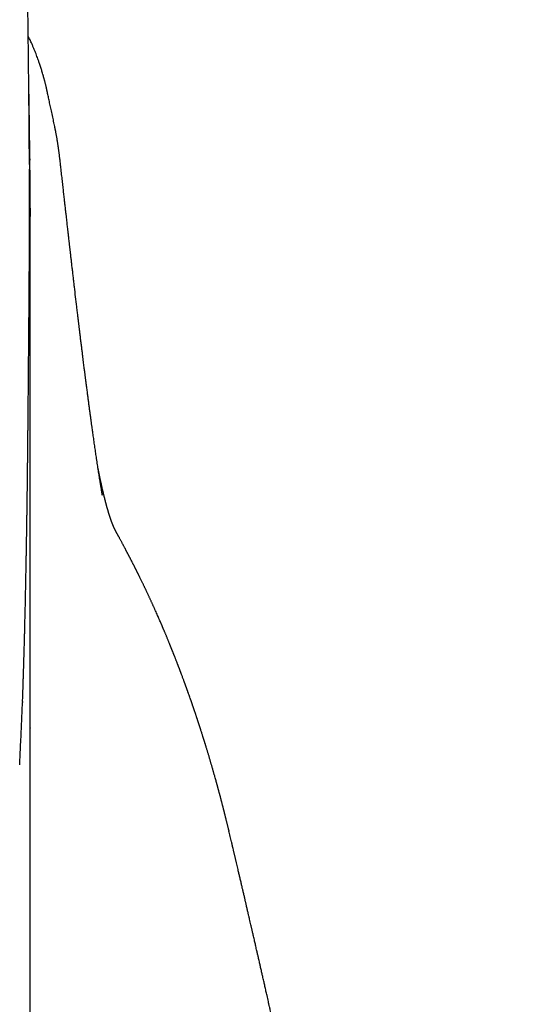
# Model space of a CAD drawing. Header units: millimetres. Extents: x 8 to 763, y 12 to 534.
# Tile 20 of 23: x 413 to 422, y 504 to 522. Entities that reach past the tile are written whole.
import ezdxf

# ---------------------------------------------------------------- set-up
doc = ezdxf.new("R2010")
doc.units = ezdxf.units.MM

msp = doc.modelspace()

# ---------------------------------------------------------------- linework, layer by layer
at = {"color": 7, "linetype": 'Continuous', "lineweight": 30}
for p, q in [((413.517, 520.389), (413.518, 520.385)), ((413.651, 519.77), (413.651, 519.769)), ((413.206, 519.131), (413.206, 519.107)), ((414.531, 512.992), (414.533, 512.981)), ((414.837, 512.213), (414.84, 512.208)), ((413.07, 509.212), (413.07, 509.19)), ((413.208, 508.727), (413.208, 508.725)), ((416.842, 506.862), (416.847, 506.844))]:
    msp.add_line(p, q, dxfattribs=at)
at = {"color": 7, "linetype": 'Continuous', "lineweight": 30, "flags": 128}
msp.add_lwpolyline([(413.209, 443.088), (413.209, 454.029), (413.209, 464.969), (413.209, 475.909), (413.209, 486.848), (413.209, 497.786), (413.209, 508.725)], dxfattribs=at)
at = {"color": 7, "linetype": 'Continuous', "lineweight": 30}
for points, knots in [([(413.197, 519.029), (413.197, 519.042), (413.197, 519.077), (413.197, 519.132), (413.196, 519.191), (413.196, 519.246), (413.196, 519.296), (413.195, 519.347), (413.195, 519.399), (413.195, 519.454), (413.194, 519.509), (413.194, 519.559), (413.193, 519.603), (413.193, 519.642), (413.193, 519.685), (413.192, 519.736), (413.192, 519.797), (413.191, 519.861), (413.191, 519.925), (413.19, 519.986), (413.19, 520.056), (413.189, 520.139), (413.188, 520.237), (413.187, 520.335), (413.186, 520.429), (413.185, 520.521), (413.184, 520.618), (413.183, 520.715), (413.182, 520.807), (413.181, 520.89), (413.18, 520.966), (413.179, 521.044), (413.179, 521.128), (413.177, 521.221), (413.176, 521.321), (413.175, 521.423), (413.174, 521.519), (413.173, 521.607), (413.172, 521.688), (413.17, 521.768), (413.169, 521.851), (413.168, 521.939), (413.167, 522.033), (413.165, 522.149), (413.163, 522.289), (413.161, 522.449), (413.159, 522.595), (413.156, 522.725), (413.155, 522.836), (413.153, 522.94), (413.152, 523.031), (413.15, 523.107), (413.149, 523.172), (413.148, 523.236), (413.147, 523.313), (413.145, 523.405), (413.143, 523.512), (413.141, 523.626), (413.139, 523.744), (413.137, 523.865), (413.135, 523.986), (413.132, 524.109), (413.13, 524.233), (413.128, 524.36), (413.125, 524.488), (413.123, 524.615), (413.12, 524.73), (413.118, 524.832), (413.116, 524.923), (413.114, 525.016), (413.112, 525.114), (413.11, 525.218), (413.108, 525.326), (413.105, 525.433), (413.103, 525.537), (413.101, 525.637), (413.099, 525.732), (413.097, 525.822), (413.095, 525.907), (413.093, 525.993), (413.091, 526.082), (413.089, 526.178), (413.086, 526.281), (413.084, 526.389), (413.081, 526.499), (413.078, 526.611), (413.076, 526.702), (413.074, 526.77), (413.073, 526.817), (413.072, 526.862), (413.071, 526.906), (413.07, 526.953), (413.069, 526.994), (413.068, 527.021), (413.068, 527.03)], [0, 0, 0, 0, 0.005023, 0.013056, 0.020446, 0.027174, 0.033423, 0.039421, 0.045937, 0.052973, 0.060031, 0.066286, 0.071724, 0.07635, 0.080927, 0.087721, 0.095308, 0.103585, 0.111616, 0.119176, 0.126272, 0.137712, 0.15015, 0.162757, 0.17412, 0.185179, 0.197262, 0.2105, 0.221384, 0.231635, 0.241177, 0.250019, 0.260763, 0.272434, 0.285037, 0.298216, 0.310351, 0.32124, 0.331026, 0.34068, 0.351081, 0.362226, 0.373909, 0.38605, 0.406003, 0.426205, 0.446302, 0.460839, 0.474787, 0.488066, 0.500171, 0.508786, 0.516611, 0.524452, 0.533067, 0.545415, 0.559032, 0.573351, 0.588211, 0.603608, 0.618929, 0.63377, 0.649647, 0.665593, 0.681682, 0.697783, 0.713203, 0.724909, 0.736124, 0.747622, 0.759889, 0.772929, 0.786739, 0.80041, 0.813303, 0.825971, 0.83779, 0.848995, 0.859668, 0.870015, 0.881136, 0.893194, 0.906192, 0.919731, 0.933528, 0.947586, 0.96169, 0.967651, 0.97344, 0.979056, 0.984498, 0.990073, 0.996647, 1, 1, 1, 1]), ([(413.518, 520.384), (413.516, 520.395), (413.511, 520.417), (413.504, 520.447), (413.498, 520.474), (413.492, 520.496), (413.487, 520.517), (413.482, 520.537), (413.477, 520.557), (413.471, 520.578), (413.466, 520.599), (413.46, 520.619), (413.456, 520.636), (413.452, 520.65), (413.448, 520.663), (413.441, 520.686), (413.433, 520.717), (413.422, 520.752), (413.411, 520.786), (413.4, 520.821), (413.388, 520.857), (413.377, 520.89), (413.365, 520.925), (413.351, 520.963), (413.335, 521.007), (413.316, 521.055), (413.296, 521.107), (413.274, 521.161), (413.25, 521.215), (413.229, 521.263), (413.208, 521.309), (413.191, 521.345), (413.18, 521.369), (413.175, 521.378)], [0, 0, 0, 0, 0.031978, 0.061937, 0.089921, 0.115228, 0.136987, 0.15543, 0.17623, 0.195949, 0.218622, 0.239969, 0.256881, 0.269348, 0.281685, 0.29844, 0.337861, 0.373857, 0.403557, 0.440087, 0.479378, 0.511271, 0.539214, 0.583119, 0.626695, 0.671422, 0.726938, 0.781929, 0.833477, 0.891211, 0.928245, 0.972358, 1, 1, 1, 1]), ([(413.206, 519.131), (413.206, 519.131), (413.206, 519.147), (413.205, 519.181), (413.205, 519.237), (413.204, 519.296), (413.203, 519.356), (413.203, 519.411), (413.202, 519.463), (413.201, 519.516), (413.201, 519.569), (413.2, 519.623), (413.199, 519.675), (413.198, 519.726), (413.198, 519.776), (413.197, 519.83), (413.196, 519.895), (413.195, 519.968), (413.194, 520.045), (413.193, 520.117), (413.192, 520.179), (413.191, 520.234), (413.19, 520.285), (413.189, 520.339), (413.188, 520.4), (413.187, 520.468), (413.186, 520.54), (413.185, 520.594), (413.184, 520.624), (413.184, 520.628)], [0, 0, 0, 0, 0.000848, 0.031699, 0.068204, 0.111653, 0.150147, 0.187269, 0.2217, 0.253503, 0.292215, 0.328392, 0.362143, 0.395376, 0.428779, 0.463386, 0.502436, 0.559236, 0.609984, 0.656909, 0.70222, 0.735016, 0.767842, 0.803746, 0.844762, 0.890636, 0.940078, 0.991318, 1, 1, 1, 1]), ([(413.651, 519.77), (413.644, 519.803), (413.629, 519.874), (413.606, 519.979), (413.583, 520.084), (413.562, 520.18), (413.544, 520.266), (413.529, 520.334), (413.52, 520.375), (413.517, 520.389)], [0, 0, 0, 0, 0.1587797, 0.343073, 0.5122081, 0.6661854, 0.8050054, 0.9286686, 1, 1, 1, 1]), ([(413.776, 518.942), (413.774, 518.958), (413.771, 518.99), (413.766, 519.035), (413.761, 519.075), (413.757, 519.109), (413.754, 519.139), (413.75, 519.166), (413.747, 519.191), (413.745, 519.212), (413.742, 519.232), (413.74, 519.249), (413.737, 519.267), (413.735, 519.288), (413.732, 519.311), (413.728, 519.333), (413.725, 519.354), (413.723, 519.37), (413.721, 519.386), (413.718, 519.405), (413.715, 519.426), (413.711, 519.448), (413.708, 519.47), (413.705, 519.489), (413.702, 519.506), (413.698, 519.527), (413.694, 519.551), (413.689, 519.58), (413.684, 519.604), (413.681, 519.623), (413.678, 519.64), (413.673, 519.662), (413.668, 519.692), (413.66, 519.729), (413.654, 519.757), (413.651, 519.772)], [0, 0, 0, 0, 0.070586, 0.133399, 0.188058, 0.23424, 0.271919, 0.306169, 0.339092, 0.364013, 0.3878, 0.409701, 0.429889, 0.453253, 0.481807, 0.513105, 0.533987, 0.552635, 0.570091, 0.591162, 0.616474, 0.642609, 0.668719, 0.68967, 0.70784, 0.727058, 0.758216, 0.790831, 0.822986, 0.837764, 0.853278, 0.87668, 0.908872, 0.949944, 1, 1, 1, 1]), ([(413.21, 518.234), (413.21, 518.237), (413.21, 518.25), (413.21, 518.271), (413.21, 518.298), (413.21, 518.32), (413.21, 518.34), (413.21, 518.356), (413.21, 518.371), (413.21, 518.39), (413.21, 518.414), (413.21, 518.444), (413.21, 518.476), (413.21, 518.507), (413.21, 518.538), (413.209, 518.566), (413.209, 518.592), (413.209, 518.617), (413.209, 518.643), (413.209, 518.672), (413.209, 518.702), (413.209, 518.732), (413.209, 518.762), (413.209, 518.791), (413.208, 518.819), (413.208, 518.846), (413.208, 518.871), (413.208, 518.897), (413.208, 518.922), (413.207, 518.947), (413.207, 518.971), (413.207, 518.994), (413.207, 519.015), (413.207, 519.036), (413.206, 519.058), (413.206, 519.077), (413.206, 519.09), (413.206, 519.098), (413.206, 519.105), (413.206, 519.107)], [0, 0, 0, 0, 0.010459, 0.043319, 0.072458, 0.097871, 0.119202, 0.136933, 0.152128, 0.167924, 0.198135, 0.230921, 0.266286, 0.302517, 0.336739, 0.368069, 0.396504, 0.423587, 0.453411, 0.486199, 0.521762, 0.557317, 0.592265, 0.626604, 0.659853, 0.691362, 0.721122, 0.750729, 0.783279, 0.811499, 0.841306, 0.86927, 0.894519, 0.917051, 0.945369, 0.977977, 0.986778, 0.995842, 1, 1, 1, 1]), ([(413.072, 509.212), (413.073, 509.25), (413.076, 509.326), (413.08, 509.437), (413.083, 509.542), (413.086, 509.637), (413.089, 509.721), (413.091, 509.794), (413.093, 509.858), (413.095, 509.913), (413.096, 509.96), (413.097, 509.996), (413.098, 510.024), (413.099, 510.044), (413.099, 510.057), (413.099, 510.067), (413.1, 510.076), (413.1, 510.09), (413.101, 510.11), (413.101, 510.138), (413.102, 510.173), (413.104, 510.23), (413.106, 510.307), (413.108, 510.397), (413.111, 510.48), (413.113, 510.56), (413.115, 510.642), (413.116, 510.714), (413.118, 510.777), (413.119, 510.828), (413.12, 510.88), (413.122, 510.929), (413.123, 510.973), (413.123, 511.01), (413.124, 511.04), (413.125, 511.066), (413.125, 511.096), (413.126, 511.134), (413.127, 511.181), (413.128, 511.233), (413.129, 511.289), (413.131, 511.348), (413.132, 511.408), (413.133, 511.466), (413.134, 511.519), (413.135, 511.567), (413.136, 511.616), (413.137, 511.664), (413.138, 511.71), (413.139, 511.752), (413.139, 511.797), (413.14, 511.855), (413.142, 511.935), (413.143, 512.026), (413.145, 512.133), (413.147, 512.234), (413.148, 512.335), (413.15, 512.418), (413.151, 512.487), (413.152, 512.539), (413.152, 512.588), (413.153, 512.631), (413.153, 512.668), (413.154, 512.7), (413.154, 512.727), (413.155, 512.753), (413.155, 512.782), (413.155, 512.816), (413.156, 512.856), (413.157, 512.9), (413.157, 512.943), (413.158, 512.979), (413.158, 513.007), (413.158, 513.03), (413.159, 513.052), (413.159, 513.076), (413.159, 513.101), (413.16, 513.137), (413.16, 513.186), (413.161, 513.247), (413.162, 513.304), (413.162, 513.356), (413.163, 513.403), (413.163, 513.446), (413.164, 513.484), (413.164, 513.518), (413.165, 513.551), (413.165, 513.589), (413.166, 513.631), (413.166, 513.678), (413.167, 513.725), (413.167, 513.768), (413.167, 513.805), (413.168, 513.84), (413.168, 513.878), (413.169, 513.92), (413.169, 513.965), (413.17, 514.011), (413.17, 514.056), (413.17, 514.099), (413.171, 514.14), (413.171, 514.179), (413.172, 514.214), (413.172, 514.246), (413.172, 514.274), (413.173, 514.305), (413.173, 514.339), (413.173, 514.382), (413.174, 514.432), (413.174, 514.49), (413.175, 514.547), (413.175, 514.598), (413.176, 514.643), (413.176, 514.688), (413.177, 514.738), (413.177, 514.793), (413.178, 514.845), (413.178, 514.893), (413.178, 514.936), (413.179, 514.976), (413.179, 515.017), (413.18, 515.061), (413.18, 515.106), (413.18, 515.148), (413.181, 515.188), (413.181, 515.226), (413.181, 515.265), (413.182, 515.306), (413.182, 515.347), (413.182, 515.388), (413.183, 515.427), (413.183, 515.467), (413.183, 515.513), (413.184, 515.562), (413.184, 515.611), (413.185, 515.659), (413.185, 515.71), (413.186, 515.779), (413.186, 515.86), (413.187, 515.95), (413.188, 516.032), (413.188, 516.102), (413.189, 516.164), (413.189, 516.22), (413.19, 516.28), (413.19, 516.339), (413.191, 516.397), (413.191, 516.45), (413.191, 516.499), (413.192, 516.545), (413.192, 516.593), (413.193, 516.644), (413.193, 516.693), (413.193, 516.738), (413.194, 516.778), (413.194, 516.813), (413.194, 516.845), (413.194, 516.881), (413.195, 516.922), (413.195, 516.97), (413.195, 517.02), (413.195, 517.068), (413.196, 517.112), (413.196, 517.154), (413.196, 517.194), (413.196, 517.237), (413.197, 517.284), (413.197, 517.332), (413.197, 517.379), (413.197, 517.422), (413.198, 517.46), (413.198, 517.496), (413.198, 517.53), (413.198, 517.567), (413.198, 517.609), (413.198, 517.658), (413.199, 517.711), (413.199, 517.765), (413.199, 517.819), (413.199, 517.87), (413.199, 517.918), (413.199, 517.965), (413.199, 518.012), (413.199, 518.06), (413.199, 518.109), (413.2, 518.157), (413.2, 518.215), (413.2, 518.283), (413.199, 518.361), (413.199, 518.427), (413.199, 518.484), (413.199, 518.531), (413.199, 518.578), (413.199, 518.621), (413.199, 518.658), (413.199, 518.692), (413.198, 518.727), (413.198, 518.765), (413.198, 518.803), (413.198, 518.838), (413.198, 518.869), (413.198, 518.896), (413.197, 518.917), (413.197, 518.931), (413.197, 518.94), (413.197, 518.945), (413.197, 518.946)], [0, 0, 0, 0, 0.009977, 0.020031, 0.029255, 0.037647, 0.045205, 0.051568, 0.057188, 0.062065, 0.066199, 0.069589, 0.071845, 0.073584, 0.074806, 0.075511, 0.076154, 0.077235, 0.079071, 0.081516, 0.084568, 0.088204, 0.096816, 0.104778, 0.112087, 0.118828, 0.125941, 0.133693, 0.138043, 0.142572, 0.147279, 0.151738, 0.155614, 0.158851, 0.161523, 0.163635, 0.165818, 0.1694, 0.173711, 0.17834, 0.183253, 0.18845, 0.193901, 0.199388, 0.203695, 0.208, 0.212301, 0.216598, 0.220844, 0.224595, 0.227745, 0.232994, 0.239979, 0.249286, 0.258012, 0.267708, 0.276414, 0.28516, 0.289924, 0.294814, 0.29918, 0.303021, 0.306359, 0.309236, 0.311652, 0.313668, 0.316202, 0.319305, 0.32289, 0.326928, 0.331353, 0.33438, 0.336803, 0.338731, 0.340713, 0.342822, 0.345073, 0.347548, 0.352695, 0.358254, 0.363974, 0.368291, 0.372506, 0.376576, 0.380068, 0.382883, 0.385778, 0.389192, 0.393089, 0.397443, 0.402091, 0.40599, 0.409074, 0.412201, 0.41567, 0.419433, 0.42373, 0.42806, 0.432251, 0.436202, 0.439885, 0.443596, 0.446909, 0.44979, 0.452239, 0.454889, 0.458261, 0.461821, 0.466808, 0.472326, 0.477958, 0.482783, 0.486611, 0.490546, 0.495539, 0.50083, 0.505897, 0.510474, 0.514291, 0.518139, 0.521889, 0.526148, 0.530649, 0.534712, 0.538402, 0.54214, 0.545773, 0.549658, 0.553825, 0.557971, 0.561469, 0.565243, 0.569749, 0.574936, 0.579799, 0.58433, 0.589321, 0.594969, 0.604905, 0.614075, 0.622463, 0.630276, 0.636093, 0.641888, 0.648099, 0.654988, 0.661012, 0.666953, 0.672185, 0.676872, 0.682206, 0.688372, 0.693768, 0.698907, 0.703487, 0.707505, 0.710997, 0.714675, 0.719716, 0.72544, 0.731569, 0.737335, 0.742693, 0.747559, 0.752398, 0.757634, 0.763267, 0.769601, 0.775651, 0.781074, 0.78587, 0.790324, 0.794733, 0.799219, 0.804848, 0.811277, 0.818505, 0.82603, 0.833062, 0.840316, 0.846943, 0.853204, 0.859732, 0.866554, 0.873617, 0.880557, 0.887305, 0.898596, 0.910327, 0.921597, 0.92837, 0.935645, 0.942977, 0.949666, 0.955185, 0.96019, 0.965489, 0.971613, 0.97819, 0.983469, 0.988179, 0.992956, 0.996843, 0.998779, 0.999671, 1, 1, 1, 1]), ([(413.197, 519.029), (413.197, 519.023), (413.197, 518.998), (413.197, 518.969), (413.197, 518.946)], [0, 0, 0, 0, 0.198518, 1, 1, 1, 1]), ([(414.533, 512.979), (414.531, 512.991), (414.527, 513.015), (414.521, 513.05), (414.516, 513.083), (414.51, 513.114), (414.506, 513.143), (414.501, 513.169), (414.498, 513.192), (414.494, 513.212), (414.491, 513.231), (414.489, 513.248), (414.484, 513.274), (414.478, 513.311), (414.471, 513.358), (414.463, 513.407), (414.455, 513.458), (414.447, 513.512), (414.439, 513.567), (414.43, 513.623), (414.42, 513.693), (414.407, 513.78), (414.392, 513.884), (414.379, 513.972), (414.369, 514.043), (414.362, 514.092), (414.355, 514.139), (414.349, 514.184), (414.342, 514.234), (414.335, 514.288), (414.326, 514.349), (414.318, 514.413), (414.308, 514.48), (414.299, 514.551), (414.289, 514.625), (414.279, 514.701), (414.269, 514.777), (414.261, 514.841), (414.254, 514.895), (414.248, 514.937), (414.243, 514.978), (414.238, 515.016), (414.233, 515.051), (414.229, 515.082), (414.226, 515.11), (414.223, 515.135), (414.219, 515.16), (414.216, 515.186), (414.212, 515.215), (414.208, 515.247), (414.204, 515.283), (414.198, 515.326), (414.192, 515.374), (414.186, 515.425), (414.179, 515.478), (414.172, 515.54), (414.163, 515.61), (414.153, 515.69), (414.144, 515.759), (414.137, 515.817), (414.132, 515.861), (414.127, 515.904), (414.122, 515.945), (414.117, 515.982), (414.113, 516.015), (414.11, 516.043), (414.107, 516.067), (414.105, 516.087), (414.103, 516.104), (414.101, 516.12), (414.098, 516.137), (414.096, 516.16), (414.093, 516.186), (414.089, 516.217), (414.085, 516.251), (414.08, 516.29), (414.075, 516.332), (414.07, 516.379), (414.059, 516.471), (414.042, 516.609), (414.025, 516.759), (414.011, 516.878), (414.001, 516.964), (413.991, 517.049), (413.981, 517.134), (413.971, 517.217), (413.962, 517.295), (413.954, 517.368), (413.946, 517.436), (413.939, 517.501), (413.932, 517.561), (413.926, 517.615), (413.92, 517.661), (413.916, 517.701), (413.912, 517.737), (413.908, 517.768), (413.905, 517.798), (413.902, 517.828), (413.897, 517.864), (413.893, 517.905), (413.887, 517.952), (413.882, 518.002), (413.876, 518.056), (413.869, 518.115), (413.862, 518.179), (413.854, 518.248), (413.845, 518.323), (413.836, 518.406), (413.826, 518.498), (413.815, 518.599), (413.803, 518.707), (413.79, 518.821), (413.781, 518.9), (413.776, 518.941)], [0, 0, 0, 0, 0.009873, 0.019079, 0.027617, 0.035487, 0.042689, 0.049222, 0.05477, 0.059724, 0.064083, 0.067949, 0.071734, 0.082782, 0.093503, 0.104332, 0.116469, 0.128948, 0.141308, 0.15355, 0.165923, 0.187026, 0.208784, 0.231241, 0.2417, 0.251622, 0.261007, 0.269861, 0.27861, 0.289968, 0.301576, 0.313626, 0.326333, 0.339697, 0.353462, 0.367418, 0.381141, 0.394632, 0.402237, 0.409766, 0.417074, 0.423775, 0.429846, 0.435287, 0.440099, 0.444059, 0.448267, 0.452851, 0.45781, 0.463143, 0.468852, 0.476432, 0.48458, 0.493118, 0.501967, 0.511128, 0.523595, 0.536596, 0.550131, 0.557099, 0.5642, 0.571296, 0.577806, 0.583665, 0.588874, 0.593189, 0.596926, 0.600085, 0.602665, 0.604697, 0.607508, 0.610954, 0.615034, 0.619749, 0.6251, 0.630973, 0.637458, 0.644556, 0.652224, 0.679669, 0.706453, 0.71913, 0.731653, 0.744023, 0.756239, 0.768127, 0.779419, 0.789515, 0.799078, 0.808108, 0.816603, 0.824542, 0.830388, 0.83581, 0.840808, 0.845394, 0.848693, 0.852792, 0.857692, 0.863392, 0.869892, 0.876496, 0.883761, 0.891689, 0.900277, 0.909528, 0.91944, 0.930013, 0.942409, 0.955605, 0.969602, 0.984401, 1, 1, 1, 1]), ([(413.208, 518.234), (413.208, 518.173), (413.209, 518.029), (413.203, 517.885), (413.199, 517.801)], [0, 0, 0, 0, 0.416549, 1, 1, 1, 1]), ([(413.209, 508.727), (413.209, 508.899), (413.209, 509.244), (413.209, 509.752), (413.209, 510.252), (413.209, 510.743), (413.209, 511.227), (413.209, 511.702), (413.209, 512.185), (413.209, 512.674), (413.209, 513.169), (413.209, 513.653), (413.209, 514.127), (413.209, 514.59), (413.209, 515.043), (413.209, 515.486), (413.209, 515.918), (413.209, 516.34), (413.209, 516.748), (413.209, 517.143), (413.209, 517.525), (413.209, 517.894), (413.209, 518.129), (413.209, 518.245)], [0, 0, 0, 0, 0.044864, 0.08973, 0.134598, 0.179466, 0.224336, 0.269206, 0.314077, 0.363435, 0.412794, 0.462152, 0.511511, 0.560869, 0.610228, 0.659586, 0.708945, 0.758303, 0.807662, 0.85614, 0.904618, 0.953097, 1, 1, 1, 1]), ([(414.838, 512.213), (414.835, 512.217), (414.831, 512.225), (414.825, 512.236), (414.819, 512.247), (414.814, 512.257), (414.808, 512.266), (414.804, 512.274), (414.8, 512.282), (414.796, 512.289), (414.793, 512.295), (414.79, 512.3), (414.787, 512.305), (414.785, 512.31), (414.783, 512.313), (414.781, 512.317), (414.78, 512.319), (414.778, 512.323), (414.776, 512.326), (414.775, 512.33), (414.773, 512.333), (414.771, 512.337), (414.769, 512.341), (414.767, 512.345), (414.765, 512.349), (414.762, 512.354), (414.76, 512.358), (414.758, 512.362), (414.756, 512.366), (414.755, 512.37), (414.753, 512.373), (414.752, 512.376), (414.75, 512.379), (414.749, 512.381), (414.748, 512.384), (414.747, 512.386), (414.746, 512.389), (414.744, 512.392), (414.743, 512.396), (414.741, 512.4), (414.739, 512.404), (414.737, 512.408), (414.736, 512.412), (414.734, 512.415), (414.733, 512.418), (414.732, 512.421), (414.73, 512.424), (414.729, 512.427), (414.727, 512.432), (414.725, 512.437), (414.723, 512.442), (414.72, 512.448), (414.718, 512.454), (414.716, 512.459), (414.714, 512.464), (414.713, 512.467), (414.711, 512.471), (414.71, 512.475), (414.708, 512.479), (414.707, 512.483), (414.705, 512.487), (414.704, 512.491), (414.702, 512.496), (414.7, 512.501), (414.698, 512.506), (414.697, 512.51), (414.695, 512.515), (414.694, 512.519), (414.692, 512.523), (414.69, 512.528), (414.688, 512.535), (414.685, 512.542), (414.683, 512.55), (414.68, 512.558), (414.677, 512.567), (414.674, 512.577), (414.67, 512.588), (414.667, 512.598), (414.664, 512.606), (414.662, 512.612), (414.66, 512.618), (414.659, 512.623), (414.658, 512.627), (414.656, 512.631), (414.655, 512.635), (414.653, 512.641), (414.651, 512.649), (414.648, 512.658), (414.645, 512.668), (414.642, 512.678), (414.638, 512.689), (414.635, 512.701), (414.632, 512.712), (414.629, 512.722), (414.626, 512.733), (414.623, 512.743), (414.62, 512.754), (414.616, 512.767), (414.612, 512.781), (414.608, 512.795), (414.605, 512.809), (414.601, 512.822), (414.598, 512.835), (414.594, 512.847), (414.591, 512.858), (414.589, 512.869), (414.586, 512.881), (414.583, 512.893), (414.579, 512.906), (414.576, 512.92), (414.572, 512.936), (414.567, 512.954), (414.562, 512.973), (414.557, 512.993), (414.552, 513.015), (414.547, 513.037), (414.541, 513.061), (414.536, 513.084), (414.531, 513.105), (414.527, 513.123), (414.523, 513.14), (414.52, 513.157), (414.516, 513.173), (414.513, 513.188), (414.509, 513.204), (414.506, 513.218), (414.503, 513.234), (414.499, 513.25), (414.496, 513.267), (414.491, 513.286), (414.487, 513.306), (414.483, 513.326), (414.479, 513.344), (414.475, 513.364), (414.471, 513.385), (414.467, 513.407), (414.463, 513.426), (414.46, 513.442), (414.457, 513.454), (414.455, 513.463), (414.454, 513.472), (414.453, 513.477), (414.452, 513.479)], [0, 0, 0, 0, 0.015239, 0.029655, 0.043248, 0.056019, 0.06797, 0.079102, 0.088848, 0.097866, 0.106158, 0.113724, 0.120564, 0.12668, 0.132071, 0.136837, 0.141552, 0.14631, 0.152604, 0.15897, 0.165509, 0.172336, 0.179637, 0.187411, 0.195657, 0.204141, 0.212033, 0.219262, 0.226447, 0.232829, 0.238625, 0.244268, 0.24977, 0.253606, 0.257436, 0.261818, 0.266878, 0.272618, 0.278916, 0.285868, 0.29298, 0.299422, 0.305294, 0.310455, 0.314934, 0.319453, 0.324334, 0.329576, 0.33518, 0.343422, 0.351615, 0.359732, 0.367773, 0.375511, 0.381054, 0.386113, 0.390691, 0.395206, 0.400414, 0.404822, 0.409634, 0.414852, 0.420474, 0.426215, 0.431493, 0.437099, 0.442038, 0.446311, 0.449918, 0.455958, 0.462667, 0.470049, 0.478126, 0.48537, 0.493418, 0.502272, 0.511931, 0.522382, 0.528058, 0.533176, 0.537737, 0.541739, 0.545183, 0.548116, 0.551185, 0.55637, 0.562308, 0.568998, 0.576439, 0.584546, 0.592419, 0.601095, 0.609118, 0.616489, 0.623206, 0.629911, 0.637435, 0.645799, 0.655003, 0.664438, 0.673213, 0.681319, 0.689171, 0.696277, 0.703016, 0.709645, 0.716164, 0.722574, 0.730248, 0.738551, 0.747497, 0.756775, 0.767703, 0.778501, 0.789474, 0.80106, 0.813263, 0.825982, 0.835199, 0.843966, 0.852282, 0.860147, 0.867641, 0.87482, 0.881683, 0.88878, 0.895177, 0.902307, 0.91017, 0.918766, 0.927666, 0.936122, 0.944121, 0.951663, 0.961623, 0.970655, 0.978767, 0.985985, 0.990065, 0.993792, 0.997167, 1, 1, 1, 1]), ([(416.843, 506.863), (416.842, 506.866), (416.839, 506.879), (416.834, 506.9), (416.828, 506.926), (416.822, 506.951), (416.816, 506.976), (416.81, 506.999), (416.805, 507.021), (416.799, 507.042), (416.794, 507.063), (416.789, 507.083), (416.785, 507.102), (416.78, 507.119), (416.776, 507.136), (416.772, 507.151), (416.769, 507.164), (416.766, 507.175), (416.764, 507.186), (416.761, 507.196), (416.759, 507.205), (416.757, 507.213), (416.754, 507.224), (416.75, 507.238), (416.746, 507.255), (416.741, 507.273), (416.736, 507.292), (416.731, 507.312), (416.726, 507.332), (416.721, 507.353), (416.715, 507.373), (416.71, 507.394), (416.705, 507.413), (416.7, 507.433), (416.695, 507.453), (416.69, 507.472), (416.685, 507.489), (416.68, 507.507), (416.676, 507.524), (416.671, 507.54), (416.667, 507.556), (416.663, 507.57), (416.66, 507.584), (416.656, 507.596), (416.654, 507.606), (416.651, 507.614), (416.649, 507.623), (416.647, 507.631), (416.644, 507.641), (416.641, 507.651), (416.638, 507.662), (416.635, 507.674), (416.632, 507.687), (416.628, 507.701), (416.624, 507.716), (416.62, 507.73), (416.616, 507.745), (416.609, 507.768), (416.601, 507.799), (416.591, 507.832), (416.583, 507.861), (416.577, 507.884), (416.57, 507.907), (416.564, 507.929), (416.557, 507.952), (416.55, 507.976), (416.543, 508.003), (416.535, 508.029), (416.528, 508.052), (416.522, 508.074), (416.515, 508.097), (416.508, 508.121), (416.501, 508.145), (416.494, 508.17), (416.486, 508.196), (416.479, 508.221), (416.471, 508.247), (416.463, 508.273), (416.456, 508.298), (416.448, 508.323), (416.441, 508.347), (416.434, 508.369), (416.428, 508.389), (416.423, 508.405), (416.418, 508.421), (416.414, 508.434), (416.41, 508.446), (416.407, 508.456), (416.404, 508.467), (416.4, 508.479), (416.395, 508.494), (416.39, 508.511), (416.384, 508.529), (416.378, 508.548), (416.372, 508.568), (416.365, 508.59), (416.358, 508.614), (416.349, 508.64), (416.34, 508.668), (416.333, 508.691), (416.327, 508.709), (416.323, 508.722), (416.319, 508.734), (416.315, 508.745), (416.312, 508.756), (416.309, 508.765), (416.306, 508.774), (416.304, 508.782), (416.301, 508.789), (416.299, 508.796), (416.297, 508.802), (416.296, 508.807), (416.294, 508.811), (416.292, 508.817), (416.291, 508.822), (416.288, 508.829), (416.285, 508.838), (416.282, 508.848), (416.278, 508.86), (416.274, 508.872), (416.27, 508.886), (416.264, 508.901), (416.259, 508.918), (416.252, 508.937), (416.246, 508.957), (416.239, 508.977), (416.233, 508.995), (416.227, 509.012), (416.222, 509.027), (416.218, 509.04), (416.214, 509.051), (416.21, 509.062), (416.207, 509.073), (416.203, 509.083), (416.2, 509.094), (416.196, 509.103), (416.194, 509.111), (416.191, 509.118), (416.189, 509.124), (416.187, 509.131), (416.185, 509.137), (416.182, 509.145), (416.179, 509.153), (416.176, 509.161), (416.173, 509.17), (416.17, 509.18), (416.166, 509.191), (416.162, 509.202), (416.158, 509.215), (416.153, 509.228), (416.149, 509.241), (416.144, 509.254), (416.136, 509.277), (416.125, 509.309), (416.114, 509.34), (416.106, 509.361), (416.102, 509.372), (416.098, 509.384), (416.094, 509.395), (416.091, 509.405), (416.087, 509.415), (416.083, 509.425), (416.08, 509.434), (416.077, 509.442), (416.075, 509.45), (416.072, 509.456), (416.07, 509.462), (416.068, 509.468), (416.065, 509.475), (416.062, 509.483), (416.059, 509.492), (416.056, 509.501), (416.052, 509.512), (416.048, 509.522), (416.044, 509.534), (416.039, 509.547), (416.035, 509.56), (416.028, 509.577), (416.02, 509.599), (416.01, 509.626), (416, 509.652), (415.99, 509.68), (415.982, 509.701), (415.976, 509.717), (415.973, 509.727), (415.969, 509.736), (415.966, 509.745), (415.963, 509.753), (415.96, 509.761), (415.957, 509.768), (415.954, 509.775), (415.952, 509.782), (415.949, 509.789), (415.946, 509.796), (415.943, 509.805), (415.94, 509.814), (415.936, 509.824), (415.932, 509.835), (415.927, 509.847), (415.922, 509.86), (415.917, 509.873), (415.911, 509.888), (415.905, 509.904), (415.899, 509.921), (415.891, 509.939), (415.884, 509.959), (415.876, 509.979), (415.867, 510.001), (415.859, 510.022), (415.853, 510.039), (415.847, 510.052), (415.844, 510.061), (415.84, 510.069), (415.838, 510.077), (415.835, 510.083), (415.833, 510.088), (415.832, 510.091), (415.83, 510.095), (415.829, 510.098), (415.827, 510.104), (415.824, 510.112), (415.82, 510.122), (415.815, 510.133), (415.81, 510.146), (415.805, 510.159), (415.799, 510.174), (415.793, 510.189), (415.786, 510.204), (415.78, 510.219), (415.774, 510.234), (415.768, 510.25), (415.761, 510.266), (415.754, 510.284), (415.746, 510.304), (415.738, 510.324), (415.729, 510.346), (415.72, 510.368), (415.711, 510.39), (415.702, 510.41), (415.694, 510.43), (415.686, 510.449), (415.678, 510.468), (415.67, 510.486), (415.663, 510.503), (415.656, 510.519), (415.65, 510.535), (415.643, 510.549), (415.637, 510.564), (415.632, 510.577), (415.626, 510.591), (415.62, 510.605), (415.614, 510.619), (415.608, 510.633), (415.598, 510.656), (415.585, 510.687), (415.567, 510.726), (415.55, 510.766), (415.532, 510.807), (415.513, 510.849), (415.497, 510.884), (415.485, 510.911), (415.477, 510.93), (415.468, 510.949), (415.46, 510.966), (415.453, 510.983), (415.445, 511.001), (415.436, 511.019), (415.427, 511.039), (415.418, 511.059), (415.409, 511.079), (415.4, 511.099), (415.39, 511.119), (415.381, 511.139), (415.372, 511.159), (415.363, 511.179), (415.353, 511.199), (415.343, 511.219), (415.335, 511.238), (415.326, 511.256), (415.318, 511.272), (415.311, 511.288), (415.303, 511.304), (415.295, 511.32), (415.287, 511.339), (415.276, 511.36), (415.266, 511.382), (415.255, 511.405), (415.243, 511.43), (415.23, 511.455), (415.218, 511.481), (415.207, 511.503), (415.197, 511.522), (415.19, 511.537), (415.183, 511.55), (415.177, 511.563), (415.171, 511.575), (415.165, 511.586), (415.16, 511.596), (415.155, 511.606), (415.151, 511.616), (415.145, 511.627), (415.14, 511.638), (415.134, 511.65), (415.127, 511.662), (415.121, 511.676), (415.114, 511.689), (415.107, 511.703), (415.099, 511.717), (415.092, 511.731), (415.082, 511.751), (415.069, 511.777), (415.056, 511.802), (415.046, 511.821), (415.041, 511.832), (415.035, 511.842), (415.031, 511.851), (415.026, 511.859), (415.022, 511.867), (415.019, 511.873), (415.016, 511.878), (415.014, 511.882), (415.012, 511.887), (415.009, 511.892), (415.006, 511.897), (415.003, 511.904), (414.999, 511.912), (414.994, 511.92), (414.99, 511.929), (414.984, 511.939), (414.979, 511.95), (414.973, 511.962), (414.966, 511.974), (414.959, 511.987), (414.952, 512.001), (414.944, 512.015), (414.936, 512.03), (414.928, 512.046), (414.919, 512.062), (414.91, 512.079), (414.901, 512.097), (414.891, 512.115), (414.88, 512.135), (414.869, 512.154), (414.858, 512.175), (414.848, 512.193), (414.842, 512.204), (414.84, 512.208)], [0, 0, 0, 0, 0.001642, 0.00641, 0.011002, 0.015419, 0.019661, 0.023727, 0.027617, 0.031331, 0.035035, 0.038545, 0.041863, 0.044988, 0.047921, 0.05066, 0.052855, 0.054909, 0.056821, 0.058591, 0.060219, 0.061733, 0.063274, 0.066219, 0.069321, 0.072579, 0.075905, 0.079379, 0.083002, 0.086754, 0.090435, 0.093992, 0.097426, 0.101059, 0.104543, 0.107877, 0.11106, 0.114094, 0.117152, 0.120069, 0.122847, 0.125488, 0.12799, 0.130355, 0.131869, 0.133322, 0.134726, 0.136245, 0.137926, 0.139769, 0.141774, 0.143941, 0.146269, 0.14876, 0.151401, 0.154057, 0.156687, 0.159292, 0.16632, 0.173152, 0.177471, 0.181659, 0.185702, 0.189601, 0.193356, 0.198137, 0.202995, 0.207945, 0.211794, 0.215745, 0.219837, 0.224069, 0.228443, 0.232958, 0.237614, 0.242319, 0.246972, 0.251573, 0.256122, 0.260619, 0.265064, 0.269429, 0.272603, 0.275589, 0.278388, 0.280999, 0.282919, 0.284744, 0.286636, 0.288628, 0.29153, 0.29462, 0.297899, 0.301359, 0.304968, 0.308723, 0.313338, 0.318155, 0.323176, 0.328401, 0.330806, 0.333141, 0.335333, 0.337381, 0.339285, 0.341016, 0.342608, 0.344062, 0.345377, 0.346576, 0.347631, 0.348542, 0.34938, 0.350295, 0.35129, 0.352367, 0.354115, 0.356042, 0.358148, 0.360433, 0.362896, 0.365531, 0.368821, 0.372308, 0.375993, 0.379874, 0.382901, 0.386038, 0.389285, 0.39125, 0.393253, 0.395268, 0.397163, 0.399239, 0.401119, 0.402803, 0.404292, 0.405584, 0.406681, 0.407822, 0.409045, 0.410386, 0.411843, 0.413418, 0.415109, 0.416916, 0.418841, 0.420983, 0.423252, 0.425648, 0.428097, 0.430563, 0.433046, 0.440594, 0.448292, 0.450333, 0.452384, 0.454446, 0.456517, 0.458507, 0.460357, 0.462179, 0.463841, 0.465342, 0.466682, 0.467914, 0.468979, 0.470081, 0.471398, 0.472856, 0.474455, 0.476196, 0.478077, 0.4801, 0.482263, 0.484568, 0.487013, 0.489524, 0.494383, 0.499145, 0.504332, 0.509399, 0.514346, 0.516257, 0.518121, 0.51987, 0.521499, 0.523009, 0.524399, 0.52591, 0.52725, 0.528424, 0.529659, 0.531063, 0.532607, 0.534314, 0.536185, 0.538219, 0.540458, 0.542866, 0.545444, 0.548185, 0.550934, 0.554441, 0.557843, 0.561141, 0.565393, 0.569457, 0.573333, 0.577021, 0.578973, 0.580738, 0.582313, 0.583701, 0.5849, 0.58571, 0.586404, 0.587031, 0.587696, 0.588402, 0.590124, 0.592048, 0.594175, 0.596504, 0.599037, 0.601771, 0.604708, 0.607848, 0.61046, 0.613223, 0.616144, 0.619224, 0.622727, 0.626415, 0.630288, 0.634346, 0.638588, 0.643014, 0.646622, 0.650344, 0.654098, 0.657687, 0.6611, 0.664337, 0.667399, 0.670326, 0.673142, 0.675847, 0.678442, 0.680926, 0.683711, 0.686397, 0.689095, 0.69181, 0.699238, 0.706804, 0.714532, 0.722424, 0.730501, 0.738765, 0.74255, 0.746221, 0.749758, 0.753163, 0.756435, 0.759574, 0.763247, 0.767053, 0.770991, 0.775062, 0.778804, 0.7826, 0.78644, 0.790322, 0.794247, 0.798214, 0.802195, 0.806047, 0.809374, 0.812582, 0.815673, 0.818645, 0.821565, 0.825513, 0.829605, 0.833843, 0.838542, 0.843369, 0.848317, 0.853383, 0.858569, 0.861594, 0.864472, 0.867178, 0.869712, 0.872074, 0.874264, 0.876283, 0.8781, 0.880058, 0.882157, 0.884397, 0.886778, 0.8893, 0.891964, 0.894761, 0.897578, 0.900378, 0.903161, 0.905927, 0.912382, 0.918744, 0.92105, 0.923211, 0.925205, 0.927033, 0.928696, 0.930192, 0.931522, 0.932448, 0.933272, 0.934068, 0.935048, 0.936227, 0.93758, 0.939124, 0.94086, 0.942789, 0.9448, 0.946984, 0.949342, 0.951873, 0.954577, 0.957456, 0.960328, 0.963355, 0.966536, 0.969871, 0.973361, 0.977004, 0.980802, 0.984754, 0.98886, 0.99312, 0.997455, 1, 1, 1, 1]), ([(413.019, 508.052), (413.025, 508.175), (413.037, 508.426), (413.054, 508.805), (413.065, 509.061), (413.07, 509.19)], [0, 0, 0, 0, 0.325743, 0.661157, 1, 1, 1, 1]), ([(422.324, 474.087), (422.318, 474.152), (422.304, 474.301), (422.281, 474.531), (422.257, 474.774), (422.234, 475.006), (422.212, 475.227), (422.191, 475.439), (422.17, 475.64), (422.15, 475.831), (422.131, 476.016), (422.112, 476.199), (422.093, 476.381), (422.074, 476.563), (422.054, 476.746), (422.034, 476.929), (421.998, 477.266), (421.964, 477.57), (421.934, 477.841), (421.924, 477.926), (421.915, 478.011), (421.905, 478.093), (421.896, 478.171), (421.888, 478.243), (421.881, 478.307), (421.874, 478.364), (421.869, 478.411), (421.865, 478.448), (421.862, 478.472), (421.86, 478.489), (421.859, 478.503), (421.856, 478.522), (421.853, 478.549), (421.849, 478.583), (421.845, 478.624), (421.839, 478.67), (421.826, 478.781), (421.806, 478.959), (421.776, 479.208), (421.746, 479.467), (421.713, 479.737), (421.679, 480.019), (421.653, 480.237), (421.634, 480.388), (421.625, 480.463), (421.616, 480.531), (421.609, 480.592), (421.602, 480.643), (421.597, 480.686), (421.593, 480.72), (421.59, 480.746), (421.587, 480.768), (421.584, 480.79), (421.58, 480.82), (421.575, 480.86), (421.569, 480.91), (421.562, 480.968), (421.554, 481.029), (421.542, 481.127), (421.525, 481.258), (421.503, 481.432), (421.48, 481.614), (421.455, 481.808), (421.435, 481.962), (421.42, 482.074), (421.411, 482.142), (421.403, 482.205), (421.396, 482.26), (421.39, 482.301), (421.387, 482.33), (421.384, 482.35), (421.381, 482.37), (421.378, 482.396), (421.374, 482.43), (421.368, 482.471), (421.362, 482.518), (421.355, 482.568), (421.348, 482.622), (421.341, 482.676), (421.334, 482.73), (421.327, 482.782), (421.316, 482.863), (421.302, 482.97), (421.285, 483.095), (421.269, 483.21), (421.255, 483.313), (421.242, 483.412), (421.229, 483.505), (421.217, 483.591), (421.207, 483.669), (421.197, 483.738), (421.189, 483.796), (421.182, 483.846), (421.177, 483.888), (421.172, 483.92), (421.169, 483.943), (421.167, 483.959), (421.164, 483.979), (421.161, 484.003), (421.156, 484.035), (421.151, 484.071), (421.146, 484.112), (421.135, 484.187), (421.12, 484.294), (421.103, 484.416), (421.088, 484.52), (421.075, 484.612), (421.061, 484.711), (421.049, 484.799), (421.038, 484.875), (421.029, 484.936), (421.02, 484.999), (421.011, 485.065), (421.002, 485.129), (420.993, 485.188), (420.986, 485.237), (420.98, 485.278), (420.975, 485.313), (420.971, 485.342), (420.968, 485.365), (420.965, 485.384), (420.962, 485.402), (420.959, 485.425), (420.955, 485.455), (420.949, 485.492), (420.943, 485.536), (420.931, 485.619), (420.913, 485.739), (420.891, 485.893), (420.868, 486.046), (420.846, 486.198), (420.826, 486.33), (420.81, 486.441), (420.796, 486.532), (420.783, 486.62), (420.77, 486.703), (420.759, 486.78), (420.75, 486.839), (420.743, 486.884), (420.737, 486.921), (420.731, 486.962), (420.724, 487.008), (420.716, 487.061), (420.706, 487.13), (420.693, 487.214), (420.678, 487.312), (420.664, 487.401), (420.652, 487.482), (420.64, 487.556), (420.629, 487.629), (420.618, 487.701), (420.607, 487.772), (420.597, 487.839), (420.587, 487.897), (420.58, 487.948), (420.573, 487.99), (420.567, 488.027), (420.562, 488.059), (420.558, 488.089), (420.552, 488.121), (420.546, 488.165), (420.537, 488.221), (420.527, 488.285), (420.516, 488.352), (420.502, 488.44), (420.485, 488.55), (420.463, 488.686), (420.44, 488.83), (420.421, 488.95), (420.406, 489.041), (420.397, 489.1), (420.388, 489.156), (420.38, 489.204), (420.374, 489.245), (420.369, 489.276), (420.365, 489.298), (420.362, 489.314), (420.359, 489.332), (420.356, 489.355), (420.351, 489.385), (420.345, 489.422), (420.336, 489.475), (420.325, 489.543), (420.312, 489.624), (420.299, 489.702), (420.287, 489.777), (420.275, 489.847), (420.265, 489.913), (420.254, 489.975), (420.243, 490.041), (420.232, 490.109), (420.221, 490.179), (420.21, 490.243), (420.2, 490.302), (420.191, 490.357), (420.183, 490.407), (420.174, 490.461), (420.163, 490.526), (420.15, 490.603), (420.135, 490.689), (420.12, 490.784), (420.102, 490.885), (420.084, 490.993), (420.065, 491.106), (420.048, 491.204), (420.034, 491.286), (420.023, 491.351), (420.012, 491.416), (420.002, 491.477), (419.992, 491.531), (419.985, 491.574), (419.98, 491.605), (419.976, 491.627), (419.972, 491.647), (419.968, 491.67), (419.963, 491.699), (419.957, 491.735), (419.95, 491.779), (419.941, 491.83), (419.931, 491.884), (419.923, 491.936), (419.914, 491.983), (419.906, 492.031), (419.898, 492.078), (419.89, 492.123), (419.884, 492.159), (419.878, 492.193), (419.871, 492.232), (419.864, 492.272), (419.857, 492.314), (419.85, 492.354), (419.842, 492.397), (419.834, 492.44), (419.828, 492.478), (419.823, 492.508), (419.818, 492.533), (419.813, 492.559), (419.808, 492.59), (419.801, 492.629), (419.793, 492.674), (419.784, 492.727), (419.774, 492.783), (419.764, 492.84), (419.754, 492.894), (419.743, 492.959), (419.73, 493.031), (419.716, 493.109), (419.703, 493.18), (419.691, 493.245), (419.679, 493.314), (419.665, 493.391), (419.65, 493.478), (419.635, 493.56), (419.621, 493.636), (419.608, 493.706), (419.596, 493.773), (419.585, 493.834), (419.575, 493.89), (419.565, 493.944), (419.554, 494.004), (419.541, 494.073), (419.528, 494.147), (419.514, 494.222), (419.501, 494.294), (419.489, 494.359), (419.479, 494.414), (419.47, 494.458), (419.463, 494.496), (419.456, 494.534), (419.449, 494.576), (419.44, 494.624), (419.43, 494.677), (419.419, 494.736), (419.408, 494.796), (419.397, 494.855), (419.387, 494.909), (419.377, 494.962), (419.367, 495.014), (419.357, 495.069), (419.346, 495.128), (419.334, 495.188), (419.322, 495.255), (419.308, 495.328), (419.293, 495.408), (419.278, 495.487), (419.263, 495.567), (419.246, 495.652), (419.232, 495.73), (419.219, 495.798), (419.209, 495.849), (419.2, 495.893), (419.193, 495.932), (419.186, 495.968), (419.179, 496.004), (419.171, 496.045), (419.162, 496.094), (419.152, 496.147), (419.141, 496.201), (419.131, 496.253), (419.122, 496.303), (419.113, 496.349), (419.105, 496.39), (419.097, 496.429), (419.09, 496.467), (419.083, 496.505), (419.075, 496.546), (419.066, 496.592), (419.055, 496.645), (419.044, 496.702), (419.034, 496.757), (419.023, 496.809), (419.014, 496.858), (419.005, 496.905), (418.996, 496.95), (418.987, 496.994), (418.979, 497.036), (418.971, 497.078), (418.961, 497.126), (418.952, 497.175), (418.942, 497.223), (418.933, 497.269), (418.923, 497.318), (418.913, 497.372), (418.902, 497.425), (418.892, 497.476), (418.88, 497.536), (418.866, 497.609), (418.849, 497.692), (418.834, 497.768), (418.821, 497.835), (418.808, 497.9), (418.794, 497.97), (418.778, 498.047), (418.763, 498.122), (418.749, 498.191), (418.737, 498.252), (418.725, 498.31), (418.714, 498.364), (418.704, 498.416), (418.693, 498.47), (418.681, 498.531), (418.668, 498.592), (418.656, 498.653), (418.644, 498.711), (418.633, 498.767), (418.622, 498.819), (418.611, 498.872), (418.6, 498.926), (418.589, 498.981), (418.578, 499.035), (418.567, 499.085), (418.558, 499.132), (418.549, 499.173), (418.542, 499.21), (418.535, 499.244), (418.528, 499.277), (418.521, 499.311), (418.513, 499.347), (418.505, 499.386), (418.496, 499.43), (418.487, 499.475), (418.477, 499.522), (418.468, 499.567), (418.457, 499.619), (418.444, 499.68), (418.429, 499.754), (418.413, 499.828), (418.399, 499.897), (418.386, 499.959), (418.375, 500.011), (418.366, 500.056), (418.358, 500.093), (418.35, 500.131), (418.341, 500.175), (418.331, 500.223), (418.32, 500.276), (418.306, 500.343), (418.289, 500.422), (418.27, 500.51), (418.252, 500.595), (418.234, 500.682), (418.218, 500.757), (418.204, 500.82), (418.194, 500.868), (418.185, 500.913), (418.175, 500.956), (418.167, 500.996), (418.159, 501.033), (418.151, 501.07), (418.142, 501.11), (418.134, 501.151), (418.126, 501.189), (418.118, 501.224), (418.11, 501.261), (418.101, 501.302), (418.092, 501.345), (418.083, 501.388), (418.074, 501.431), (418.064, 501.474), (418.055, 501.519), (418.044, 501.566), (418.034, 501.615), (418.023, 501.666), (418.012, 501.718), (418.001, 501.768), (417.99, 501.817), (417.981, 501.86), (417.973, 501.896), (417.965, 501.932), (417.956, 501.973), (417.947, 502.017), (417.937, 502.06), (417.928, 502.104), (417.919, 502.142), (417.912, 502.175), (417.906, 502.204), (417.899, 502.236), (417.892, 502.266), (417.887, 502.292), (417.882, 502.314), (417.876, 502.339), (417.871, 502.363), (417.865, 502.389), (417.86, 502.415), (417.854, 502.442), (417.847, 502.47), (417.842, 502.495), (417.836, 502.521), (417.831, 502.544), (417.826, 502.568), (417.821, 502.59), (417.817, 502.61), (417.813, 502.628), (417.808, 502.647), (417.804, 502.668), (417.798, 502.695), (417.791, 502.725), (417.784, 502.759), (417.776, 502.793), (417.769, 502.826), (417.762, 502.855), (417.756, 502.883), (417.75, 502.91), (417.744, 502.939), (417.737, 502.97), (417.73, 503.001), (417.724, 503.03), (417.717, 503.059), (417.71, 503.09), (417.702, 503.128), (417.693, 503.169), (417.684, 503.207), (417.677, 503.242), (417.669, 503.277), (417.66, 503.316), (417.651, 503.358), (417.641, 503.4), (417.632, 503.441), (417.623, 503.483), (417.613, 503.525), (417.602, 503.575), (417.59, 503.628), (417.578, 503.679), (417.568, 503.728), (417.556, 503.78), (417.544, 503.832), (417.535, 503.874), (417.525, 503.917), (417.515, 503.961), (417.506, 504.002), (417.497, 504.04), (417.489, 504.078), (417.479, 504.12), (417.47, 504.161), (417.461, 504.198), (417.454, 504.232), (417.445, 504.269), (417.436, 504.31), (417.427, 504.348), (417.42, 504.381), (417.412, 504.416), (417.403, 504.454), (417.394, 504.493), (417.386, 504.529), (417.379, 504.561), (417.372, 504.59), (417.365, 504.62), (417.357, 504.654), (417.348, 504.693), (417.339, 504.734), (417.33, 504.773), (417.322, 504.811), (417.312, 504.853), (417.302, 504.897), (417.292, 504.938), (417.284, 504.974), (417.278, 505.002), (417.272, 505.026), (417.267, 505.048), (417.262, 505.072), (417.256, 505.098), (417.247, 505.133), (417.237, 505.178), (417.225, 505.231), (417.212, 505.286), (417.202, 505.331), (417.193, 505.368), (417.186, 505.398), (417.179, 505.429), (417.171, 505.462), (417.164, 505.493), (417.158, 505.521), (417.152, 505.545), (417.147, 505.568), (417.141, 505.592), (417.135, 505.618), (417.129, 505.646), (417.121, 505.678), (417.113, 505.711), (417.106, 505.744), (417.099, 505.774), (417.092, 505.801), (417.086, 505.829), (417.079, 505.858), (417.072, 505.889), (417.064, 505.925), (417.054, 505.964), (417.046, 506), (417.039, 506.032), (417.031, 506.063), (417.023, 506.099), (417.013, 506.141), (417.002, 506.188), (416.99, 506.238), (416.98, 506.282), (416.972, 506.317), (416.965, 506.344), (416.959, 506.37), (416.954, 506.393), (416.949, 506.413), (416.944, 506.433), (416.939, 506.455), (416.932, 506.485), (416.924, 506.521), (416.915, 506.558), (416.908, 506.589), (416.901, 506.618), (416.892, 506.653), (416.882, 506.696), (416.87, 506.746), (416.859, 506.795), (416.851, 506.828), (416.847, 506.843)], [0, 0, 0, 0, 0.005225, 0.012022, 0.018542, 0.024785, 0.030749, 0.036436, 0.041845, 0.046976, 0.051891, 0.056794, 0.0617, 0.066611, 0.071526, 0.076445, 0.081369, 0.098732, 0.101009, 0.103288, 0.105567, 0.10784, 0.109951, 0.111837, 0.113632, 0.115161, 0.116421, 0.117414, 0.11814, 0.118399, 0.118736, 0.119266, 0.119988, 0.120903, 0.122012, 0.123287, 0.124596, 0.130992, 0.137664, 0.144619, 0.151888, 0.159477, 0.167388, 0.16953, 0.171605, 0.173454, 0.175075, 0.176466, 0.17761, 0.178532, 0.179234, 0.179717, 0.180248, 0.181054, 0.182136, 0.183492, 0.185115, 0.186802, 0.188475, 0.193006, 0.197435, 0.20259, 0.20783, 0.213224, 0.215072, 0.216936, 0.218714, 0.220209, 0.221418, 0.222055, 0.222569, 0.223025, 0.223701, 0.22463, 0.225811, 0.227025, 0.228423, 0.229922, 0.231397, 0.232848, 0.234274, 0.235677, 0.239408, 0.242955, 0.245906, 0.248717, 0.251386, 0.253915, 0.256297, 0.258456, 0.260264, 0.261851, 0.263216, 0.264359, 0.265281, 0.265795, 0.2662, 0.266639, 0.267391, 0.268206, 0.269219, 0.270356, 0.271482, 0.275384, 0.279099, 0.281404, 0.283887, 0.286582, 0.289489, 0.291097, 0.292764, 0.294489, 0.296272, 0.2981, 0.299777, 0.301044, 0.302153, 0.303104, 0.303897, 0.304532, 0.305009, 0.305416, 0.306039, 0.306856, 0.307868, 0.309074, 0.310471, 0.314676, 0.318871, 0.323058, 0.327236, 0.331301, 0.333864, 0.336347, 0.338752, 0.341076, 0.343193, 0.345037, 0.345951, 0.346918, 0.348039, 0.349316, 0.350748, 0.352335, 0.355015, 0.357687, 0.360342, 0.362364, 0.364377, 0.36638, 0.368374, 0.370354, 0.372199, 0.37385, 0.375179, 0.376349, 0.377359, 0.37821, 0.378949, 0.379829, 0.380887, 0.382588, 0.384372, 0.38621, 0.388102, 0.391615, 0.395343, 0.399322, 0.40355, 0.405193, 0.406871, 0.408439, 0.409788, 0.410917, 0.411828, 0.412317, 0.412709, 0.413174, 0.413819, 0.414646, 0.415654, 0.416843, 0.419056, 0.42134, 0.423512, 0.42557, 0.427516, 0.429348, 0.431068, 0.432674, 0.434807, 0.436717, 0.438486, 0.440125, 0.441635, 0.443015, 0.444284, 0.446192, 0.448363, 0.450761, 0.453384, 0.45623, 0.459249, 0.462398, 0.465676, 0.467445, 0.469249, 0.471089, 0.472873, 0.474392, 0.475637, 0.476402, 0.477008, 0.477491, 0.478114, 0.478926, 0.479927, 0.481118, 0.482647, 0.484222, 0.48567, 0.486989, 0.488181, 0.489717, 0.490969, 0.491938, 0.492775, 0.493844, 0.495162, 0.496188, 0.497325, 0.498575, 0.499846, 0.500911, 0.501748, 0.502382, 0.503066, 0.503942, 0.505034, 0.506326, 0.507817, 0.509473, 0.51109, 0.512634, 0.514107, 0.516552, 0.518768, 0.520755, 0.522535, 0.524301, 0.526664, 0.529086, 0.531629, 0.533669, 0.535682, 0.537579, 0.539398, 0.540869, 0.542384, 0.544057, 0.546021, 0.548268, 0.550432, 0.552514, 0.554433, 0.55603, 0.557303, 0.558234, 0.559305, 0.560518, 0.561892, 0.563431, 0.565116, 0.566998, 0.568641, 0.570197, 0.571712, 0.573207, 0.574782, 0.576481, 0.578286, 0.579996, 0.582343, 0.584657, 0.58698, 0.589285, 0.591667, 0.594418, 0.596129, 0.597608, 0.598867, 0.600073, 0.601022, 0.602006, 0.603225, 0.604711, 0.606326, 0.607908, 0.609454, 0.610961, 0.61233, 0.613498, 0.614647, 0.615759, 0.616871, 0.618037, 0.61942, 0.621006, 0.622763, 0.624442, 0.625989, 0.627426, 0.628768, 0.630216, 0.631534, 0.632721, 0.633927, 0.63537, 0.63705, 0.63832, 0.639709, 0.641215, 0.642838, 0.64454, 0.646093, 0.647459, 0.650016, 0.652748, 0.655088, 0.65698, 0.658916, 0.661036, 0.663447, 0.666066, 0.667984, 0.669884, 0.671755, 0.673448, 0.674891, 0.67668, 0.678523, 0.680569, 0.682425, 0.684322, 0.686084, 0.687755, 0.689369, 0.69109, 0.692883, 0.694632, 0.696253, 0.697754, 0.699175, 0.700301, 0.701391, 0.702467, 0.70353, 0.704676, 0.705998, 0.707406, 0.708933, 0.710479, 0.712033, 0.713445, 0.715592, 0.718125, 0.720855, 0.723028, 0.725051, 0.727119, 0.728399, 0.729593, 0.7309, 0.732369, 0.734025, 0.735889, 0.737859, 0.741013, 0.744137, 0.747107, 0.750021, 0.753332, 0.7551, 0.756774, 0.758382, 0.75993, 0.761371, 0.762647, 0.763906, 0.765408, 0.766949, 0.768297, 0.769478, 0.770779, 0.772279, 0.773873, 0.775448, 0.776944, 0.778489, 0.780126, 0.781888, 0.783611, 0.78548, 0.787483, 0.78933, 0.790899, 0.792353, 0.793808, 0.795237, 0.79683, 0.798519, 0.800138, 0.801684, 0.803215, 0.804509, 0.805773, 0.806941, 0.808029, 0.808753, 0.809558, 0.810447, 0.811409, 0.812289, 0.813215, 0.813975, 0.814669, 0.815483, 0.816535, 0.817811, 0.819024, 0.820082, 0.820949, 0.821626, 0.822273, 0.823071, 0.82402, 0.825327, 0.826601, 0.827718, 0.828761, 0.829813, 0.831004, 0.832274, 0.833461, 0.834569, 0.835626, 0.836691, 0.837775, 0.839259, 0.840795, 0.842366, 0.843829, 0.845166, 0.846592, 0.848112, 0.849749, 0.851412, 0.853089, 0.854606, 0.856381, 0.858291, 0.860545, 0.862561, 0.864422, 0.866547, 0.868649, 0.870537, 0.872116, 0.873839, 0.875492, 0.877008, 0.878562, 0.880258, 0.881951, 0.883478, 0.884839, 0.886373, 0.88805, 0.88958, 0.890902, 0.89226, 0.893864, 0.895585, 0.897047, 0.898265, 0.899462, 0.90072, 0.90212, 0.903709, 0.905387, 0.906954, 0.90869, 0.910565, 0.912542, 0.914295, 0.915786, 0.917016, 0.917936, 0.918821, 0.919824, 0.920947, 0.922188, 0.924372, 0.926734, 0.929133, 0.931462, 0.932662, 0.933943, 0.93533, 0.936821, 0.938232, 0.939445, 0.940458, 0.941425, 0.942521, 0.943746, 0.945092, 0.946529, 0.947966, 0.949374, 0.950625, 0.951726, 0.952847, 0.954247, 0.955713, 0.957174, 0.95865, 0.960225, 0.96192, 0.963562, 0.965062, 0.967166, 0.969312, 0.971601, 0.973994, 0.975324, 0.976642, 0.977929, 0.979079, 0.979879, 0.980666, 0.981603, 0.982694, 0.98445, 0.98614, 0.987732, 0.989253, 0.990716, 0.992973, 0.995313, 0.997799, 1, 1, 1, 1])]:
    msp.add_open_spline(points, degree=3, knots=knots, dxfattribs=at)

doc.saveas('drawing.dxf')
